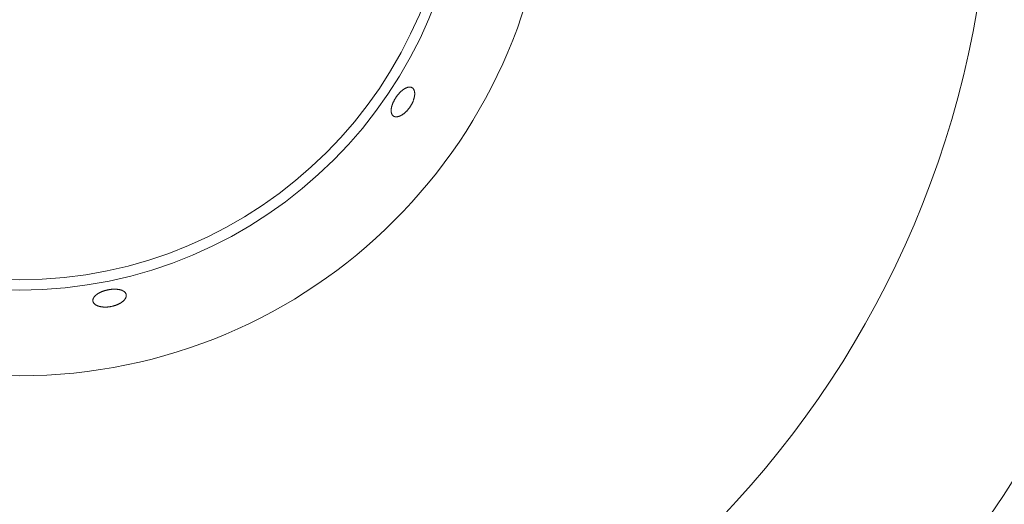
# Model space of a CAD drawing. Header units: inches. Extents: x 382808 to 408593, y -18409 to -9482.
# Tile 203 of 256: x 399362.3 to 399367.52, y -12629 to -12626.43. Entities that reach past the tile are written whole.
import ezdxf

# ---------------------------------------------------------------- set-up
doc = ezdxf.new("R2010")
doc.units = ezdxf.units.IN
doc.header["$LTSCALE"] = 2
doc.header["$MEASUREMENT"] = 0
doc.layers.add('!!!LOZAMET_Nr_pióra__9', color=220, linetype='CONTINUOUS', lineweight=0)

msp = doc.modelspace()

# ---------------------------------------------------------------- linework, layer by layer
at = {"layer": '!!!LOZAMET_Nr_pióra__9', "color": 7, "linetype": 'Continuous', "lineweight": 0}
for p, q in [((399364.3499, -12626.7887), (399364.3511, -12626.7881)), ((399364.3511, -12626.7881), (399364.3523, -12626.7876)), ((399364.3523, -12626.7876), (399364.3535, -12626.787)), ((399364.3535, -12626.787), (399364.3547, -12626.7865)), ((399364.3547, -12626.7865), (399364.3559, -12626.7861)), ((399364.3559, -12626.7861), (399364.3571, -12626.7856)), ((399364.3571, -12626.7856), (399364.3583, -12626.7852)), ((399364.3583, -12626.7852), (399364.3595, -12626.7848)), ((399364.3595, -12626.7848), (399364.3607, -12626.7845)), ((399364.3607, -12626.7845), (399364.3619, -12626.7842)), ((399364.3619, -12626.7842), (399364.363, -12626.7839)), ((399364.363, -12626.7839), (399364.3642, -12626.7837)), ((399364.3642, -12626.7837), (399364.3653, -12626.7835)), ((399364.3653, -12626.7835), (399364.3664, -12626.7833)), ((399364.3664, -12626.7833), (399364.3676, -12626.7831)), ((399364.3676, -12626.7831), (399364.3687, -12626.7831)), ((399364.3687, -12626.7831), (399364.3697, -12626.783)), ((399364.3697, -12626.783), (399364.3708, -12626.783)), ((399364.3708, -12626.783), (399364.3719, -12626.783)), ((399364.3719, -12626.783), (399364.3729, -12626.783)), ((399364.3729, -12626.783), (399364.3739, -12626.7831)), ((399364.3739, -12626.7831), (399364.3749, -12626.7832)), ((399364.3749, -12626.7832), (399364.3769, -12626.7835)), ((399364.3769, -12626.7835), (399364.3787, -12626.784)), ((399364.3787, -12626.784), (399364.3805, -12626.7845)), ((399364.3805, -12626.7845), (399364.3822, -12626.7852)), ((399364.3822, -12626.7852), (399364.3838, -12626.7861)), ((399364.3853, -12626.7869), (399364.3861, -12626.7875)), ((399364.3861, -12626.7875), (399364.3869, -12626.7881)), ((399364.3869, -12626.7881), (399364.3877, -12626.7888)), ((399364.2965, -12626.8412), (399364.2975, -12626.8397)), ((399364.2975, -12626.8397), (399364.2984, -12626.8382)), ((399364.2984, -12626.8382), (399364.2994, -12626.8367)), ((399364.2994, -12626.8367), (399364.3004, -12626.8352)), ((399364.3004, -12626.8352), (399364.3015, -12626.8337)), ((399364.3015, -12626.8337), (399364.3025, -12626.8323)), ((399364.3025, -12626.8323), (399364.3036, -12626.8308)), ((399364.3036, -12626.8308), (399364.3047, -12626.8293)), ((399364.3047, -12626.8293), (399364.3058, -12626.8279)), ((399364.3058, -12626.8279), (399364.3069, -12626.8264)), ((399364.3069, -12626.8264), (399364.308, -12626.825)), ((399364.308, -12626.825), (399364.3092, -12626.8236)), ((399364.3092, -12626.8236), (399364.3103, -12626.8221)), ((399364.3103, -12626.8221), (399364.3115, -12626.8207)), ((399364.3115, -12626.8207), (399364.3127, -12626.8193)), ((399364.3127, -12626.8193), (399364.3139, -12626.818)), ((399364.3139, -12626.818), (399364.3151, -12626.8166)), ((399364.3151, -12626.8166), (399364.3163, -12626.8153)), ((399364.3163, -12626.8153), (399364.3175, -12626.8139)), ((399364.3175, -12626.8139), (399364.3188, -12626.8126)), ((399364.3188, -12626.8126), (399364.32, -12626.8114)), ((399364.32, -12626.8114), (399364.3213, -12626.8101)), ((399364.3213, -12626.8101), (399364.3225, -12626.8089)), ((399364.3225, -12626.8089), (399364.3238, -12626.8077)), ((399364.3238, -12626.8077), (399364.3251, -12626.8065)), ((399364.3251, -12626.8065), (399364.3263, -12626.8053)), ((399364.3263, -12626.8053), (399364.3276, -12626.8042)), ((399364.3276, -12626.8042), (399364.3289, -12626.8031)), ((399364.3289, -12626.8031), (399364.3301, -12626.802)), ((399364.3301, -12626.802), (399364.3314, -12626.8009)), ((399364.3314, -12626.8009), (399364.3327, -12626.7999)), ((399364.3327, -12626.7999), (399364.3339, -12626.7989)), ((399364.3339, -12626.7989), (399364.3352, -12626.7979)), ((399364.3352, -12626.7979), (399364.3365, -12626.797)), ((399364.3365, -12626.797), (399364.3377, -12626.7961)), ((399364.3377, -12626.7961), (399364.339, -12626.7952)), ((399364.339, -12626.7952), (399364.3402, -12626.7944)), ((399364.3402, -12626.7944), (399364.3414, -12626.7936)), ((399364.3414, -12626.7936), (399364.3426, -12626.7928)), ((399364.3426, -12626.7928), (399364.3439, -12626.792)), ((399364.3439, -12626.792), (399364.3451, -12626.7913)), ((399364.3451, -12626.7913), (399364.3463, -12626.7906)), ((399364.3463, -12626.7906), (399364.3475, -12626.79)), ((399364.3475, -12626.79), (399364.3487, -12626.7893)), ((399364.3487, -12626.7893), (399364.3499, -12626.7887)), ((399364.3877, -12626.7888), (399364.3884, -12626.7895)), ((399364.3884, -12626.7895), (399364.3892, -12626.7903)), ((399364.3892, -12626.7903), (399364.3899, -12626.7911)), ((399364.3899, -12626.7911), (399364.3906, -12626.7919)), ((399364.3906, -12626.7919), (399364.3913, -12626.7928)), ((399364.3913, -12626.7928), (399364.3919, -12626.7937)), ((399364.3919, -12626.7937), (399364.3925, -12626.7946)), ((399364.3925, -12626.7946), (399364.3931, -12626.7956)), ((399364.3931, -12626.7956), (399364.3937, -12626.7966)), ((399364.3937, -12626.7966), (399364.3942, -12626.7977)), ((399364.3942, -12626.7977), (399364.3947, -12626.7988)), ((399364.3947, -12626.7988), (399364.3951, -12626.8)), ((399364.3952, -12626.8404), (399364.3947, -12626.8422)), ((399364.3951, -12626.8), (399364.3956, -12626.8011)), ((399364.3956, -12626.8386), (399364.3952, -12626.8404)), ((399364.3956, -12626.8011), (399364.396, -12626.8023)), ((399364.396, -12626.8369), (399364.3956, -12626.8386)), ((399364.396, -12626.8023), (399364.3963, -12626.8036)), ((399364.3963, -12626.8351), (399364.396, -12626.8369)), ((399364.3963, -12626.8036), (399364.3967, -12626.8049)), ((399364.3967, -12626.8334), (399364.3963, -12626.8351)), ((399364.3967, -12626.8049), (399364.3969, -12626.8062)), ((399364.3969, -12626.8318), (399364.3967, -12626.8334)), ((399364.3969, -12626.8062), (399364.3972, -12626.8075)), ((399364.3972, -12626.8301), (399364.3969, -12626.8318)), ((399364.3972, -12626.8075), (399364.3974, -12626.8089)), ((399364.3974, -12626.8285), (399364.3972, -12626.8301)), ((399364.3974, -12626.8089), (399364.3976, -12626.8103)), ((399364.3976, -12626.8269), (399364.3974, -12626.8285)), ((399364.3976, -12626.8103), (399364.3978, -12626.8117)), ((399364.3978, -12626.8253), (399364.3976, -12626.8269)), ((399364.3978, -12626.8117), (399364.3979, -12626.8131)), ((399364.3979, -12626.8237), (399364.3978, -12626.8253)), ((399364.3979, -12626.8131), (399364.398, -12626.8146)), ((399364.398, -12626.8222), (399364.3979, -12626.8237)), ((399364.398, -12626.8146), (399364.3981, -12626.8161)), ((399364.3981, -12626.8206), (399364.398, -12626.8222)), ((399364.3981, -12626.8161), (399364.3981, -12626.8176)), ((399364.3981, -12626.8176), (399364.3981, -12626.8191)), ((399364.3981, -12626.8191), (399364.3981, -12626.8206)), ((399364.2746, -12626.8935), (399364.2749, -12626.892)), ((399364.2749, -12626.892), (399364.2752, -12626.8906)), ((399364.2752, -12626.8906), (399364.2755, -12626.8891)), ((399364.2755, -12626.8891), (399364.2759, -12626.8876)), ((399364.2759, -12626.8876), (399364.2763, -12626.8861)), ((399364.2763, -12626.8861), (399364.2767, -12626.8845)), ((399364.2767, -12626.8845), (399364.2771, -12626.883)), ((399364.2771, -12626.883), (399364.2776, -12626.8814)), ((399364.2776, -12626.8814), (399364.2781, -12626.8798)), ((399364.2781, -12626.8798), (399364.2786, -12626.8782)), ((399364.2786, -12626.8782), (399364.2791, -12626.8766)), ((399364.2791, -12626.8766), (399364.2797, -12626.875)), ((399364.2797, -12626.875), (399364.2803, -12626.8734)), ((399364.2803, -12626.8734), (399364.2809, -12626.8718)), ((399364.2809, -12626.8718), (399364.2815, -12626.8701)), ((399364.2815, -12626.8701), (399364.2822, -12626.8685)), ((399364.2822, -12626.8685), (399364.2829, -12626.8669)), ((399364.2829, -12626.8669), (399364.2836, -12626.8652)), ((399364.2836, -12626.8652), (399364.2843, -12626.8636)), ((399364.2843, -12626.8636), (399364.2851, -12626.8619)), ((399364.2851, -12626.8619), (399364.2859, -12626.8603)), ((399364.2859, -12626.8603), (399364.2867, -12626.8587)), ((399364.2867, -12626.8587), (399364.2875, -12626.857)), ((399364.2875, -12626.857), (399364.2883, -12626.8554)), ((399364.2883, -12626.8554), (399364.2892, -12626.8538)), ((399364.2892, -12626.8538), (399364.29, -12626.8522)), ((399364.29, -12626.8522), (399364.2909, -12626.8506)), ((399364.2909, -12626.8506), (399364.2918, -12626.849)), ((399364.2918, -12626.849), (399364.2927, -12626.8474)), ((399364.2927, -12626.8474), (399364.2936, -12626.8458)), ((399364.2936, -12626.8458), (399364.2946, -12626.8442)), ((399364.2946, -12626.8442), (399364.2955, -12626.8427)), ((399364.2955, -12626.8427), (399364.2965, -12626.8412)), ((399364.3703, -12626.8924), (399364.3691, -12626.8941)), ((399364.3715, -12626.8908), (399364.3703, -12626.8924)), ((399364.3726, -12626.8891), (399364.3715, -12626.8908)), ((399364.3737, -12626.8875), (399364.3726, -12626.8891)), ((399364.3748, -12626.8858), (399364.3737, -12626.8875)), ((399364.3759, -12626.8841), (399364.3748, -12626.8858)), ((399364.377, -12626.8824), (399364.3759, -12626.8841)), ((399364.3781, -12626.8806), (399364.377, -12626.8824)), ((399364.3791, -12626.8789), (399364.3781, -12626.8806)), ((399364.3801, -12626.8771), (399364.3791, -12626.8789)), ((399364.3811, -12626.8753), (399364.3801, -12626.8771)), ((399364.3821, -12626.8735), (399364.3811, -12626.8753)), ((399364.3831, -12626.8717), (399364.3821, -12626.8735)), ((399364.384, -12626.8698), (399364.3831, -12626.8717)), ((399364.3849, -12626.868), (399364.384, -12626.8698)), ((399364.3858, -12626.8661), (399364.3849, -12626.868)), ((399364.3867, -12626.8643), (399364.3858, -12626.8661)), ((399364.3875, -12626.8624), (399364.3867, -12626.8643)), ((399364.3883, -12626.8606), (399364.3875, -12626.8624)), ((399364.3891, -12626.8587), (399364.3883, -12626.8606)), ((399364.3899, -12626.8568), (399364.3891, -12626.8587)), ((399364.3906, -12626.855), (399364.3899, -12626.8568)), ((399364.3913, -12626.8531), (399364.3906, -12626.855)), ((399364.3919, -12626.8513), (399364.3913, -12626.8531)), ((399364.3925, -12626.8494), (399364.3919, -12626.8513)), ((399364.3931, -12626.8476), (399364.3925, -12626.8494)), ((399364.3937, -12626.8458), (399364.3931, -12626.8476)), ((399364.3942, -12626.844), (399364.3937, -12626.8458)), ((399364.3947, -12626.8422), (399364.3942, -12626.844)), ((399364.2732, -12626.9058), (399364.2733, -12626.9045)), ((399364.2732, -12626.9072), (399364.2732, -12626.9058)), ((399364.2732, -12626.9085), (399364.2732, -12626.9072)), ((399364.2732, -12626.9098), (399364.2732, -12626.9085)), ((399364.2733, -12626.911), (399364.2732, -12626.9098)), ((399364.2733, -12626.9045), (399364.2734, -12626.9032)), ((399364.2734, -12626.9123), (399364.2733, -12626.911)), ((399364.2734, -12626.9032), (399364.2735, -12626.9018)), ((399364.2735, -12626.9135), (399364.2734, -12626.9123)), ((399364.2735, -12626.9018), (399364.2736, -12626.9004)), ((399364.2736, -12626.9148), (399364.2735, -12626.9135)), ((399364.2736, -12626.9004), (399364.2738, -12626.8991)), ((399364.2738, -12626.916), (399364.2736, -12626.9148)), ((399364.2738, -12626.8991), (399364.2739, -12626.8977)), ((399364.2739, -12626.9171), (399364.2738, -12626.916)), ((399364.2739, -12626.8977), (399364.2741, -12626.8963)), ((399364.2742, -12626.9183), (399364.2739, -12626.9171)), ((399364.2741, -12626.8963), (399364.2744, -12626.8949)), ((399364.2744, -12626.9194), (399364.2742, -12626.9183)), ((399364.2744, -12626.8949), (399364.2746, -12626.8935)), ((399364.2747, -12626.9205), (399364.2744, -12626.9194)), ((399364.275, -12626.9216), (399364.2747, -12626.9205)), ((399364.2753, -12626.9227), (399364.275, -12626.9216)), ((399364.2756, -12626.9237), (399364.2753, -12626.9227)), ((399364.276, -12626.9247), (399364.2756, -12626.9237)), ((399364.2764, -12626.9257), (399364.276, -12626.9247)), ((399364.2769, -12626.9266), (399364.2764, -12626.9257)), ((399364.2773, -12626.9275), (399364.2769, -12626.9266)), ((399364.2778, -12626.9284), (399364.2773, -12626.9275)), ((399364.2789, -12626.9301), (399364.2778, -12626.9284)), ((399364.28, -12626.9317), (399364.2789, -12626.9301)), ((399364.2812, -12626.9331), (399364.28, -12626.9317)), ((399364.2825, -12626.9344), (399364.2812, -12626.9331)), ((399364.2838, -12626.9356), (399364.2825, -12626.9344)), ((399364.2853, -12626.9366), (399364.2838, -12626.9356)), ((399364.2861, -12626.9372), (399364.2853, -12626.9366)), ((399364.287, -12626.9377), (399364.2861, -12626.9372)), ((399364.2879, -12626.9381), (399364.287, -12626.9377)), ((399364.2889, -12626.9386), (399364.2879, -12626.9381)), ((399364.2899, -12626.939), (399364.2889, -12626.9386)), ((399364.2909, -12626.9393), (399364.2899, -12626.939)), ((399364.2919, -12626.9396), (399364.2909, -12626.9393)), ((399364.293, -12626.9399), (399364.2919, -12626.9396)), ((399364.2941, -12626.9402), (399364.293, -12626.9399)), ((399364.2952, -12626.9404), (399364.2941, -12626.9402)), ((399364.2963, -12626.9405), (399364.2952, -12626.9404)), ((399364.2975, -12626.9406), (399364.2963, -12626.9405)), ((399364.2987, -12626.9407), (399364.2975, -12626.9406)), ((399364.2999, -12626.9407), (399364.2987, -12626.9407)), ((399364.3011, -12626.9407), (399364.2999, -12626.9407)), ((399364.3023, -12626.9407), (399364.3011, -12626.9407)), ((399364.3036, -12626.9406), (399364.3023, -12626.9407)), ((399364.3049, -12626.9404), (399364.3036, -12626.9406)), ((399364.3062, -12626.9403), (399364.3049, -12626.9404)), ((399364.3075, -12626.94), (399364.3062, -12626.9403)), ((399364.3089, -12626.9397), (399364.3075, -12626.94)), ((399364.3102, -12626.9394), (399364.3089, -12626.9397)), ((399364.3116, -12626.9391), (399364.3102, -12626.9394)), ((399364.313, -12626.9387), (399364.3116, -12626.9391)), ((399364.3143, -12626.9382), (399364.313, -12626.9387)), ((399364.3157, -12626.9378), (399364.3143, -12626.9382)), ((399364.3171, -12626.9373), (399364.3157, -12626.9378)), ((399364.3185, -12626.9367), (399364.3171, -12626.9373)), ((399364.3199, -12626.9361), (399364.3185, -12626.9367)), ((399364.3213, -12626.9355), (399364.3199, -12626.9361)), ((399364.3227, -12626.9349), (399364.3213, -12626.9355)), ((399364.3241, -12626.9342), (399364.3227, -12626.9349)), ((399364.3255, -12626.9335), (399364.3241, -12626.9342)), ((399364.3269, -12626.9327), (399364.3255, -12626.9335)), ((399364.3283, -12626.9319), (399364.3269, -12626.9327)), ((399364.3297, -12626.9311), (399364.3283, -12626.9319)), ((399364.3312, -12626.9302), (399364.3297, -12626.9311)), ((399364.3326, -12626.9293), (399364.3312, -12626.9302)), ((399364.3341, -12626.9284), (399364.3326, -12626.9293)), ((399364.3355, -12626.9274), (399364.3341, -12626.9284)), ((399364.337, -12626.9263), (399364.3355, -12626.9274)), ((399364.3385, -12626.9253), (399364.337, -12626.9263)), ((399364.3399, -12626.9242), (399364.3385, -12626.9253)), ((399364.3414, -12626.923), (399364.3399, -12626.9242)), ((399364.3429, -12626.9218), (399364.3414, -12626.923)), ((399364.3443, -12626.9206), (399364.3429, -12626.9218)), ((399364.3458, -12626.9194), (399364.3443, -12626.9206)), ((399364.3473, -12626.9181), (399364.3458, -12626.9194)), ((399364.3487, -12626.9168), (399364.3473, -12626.9181)), ((399364.3502, -12626.9155), (399364.3487, -12626.9168)), ((399364.3516, -12626.9141), (399364.3502, -12626.9155)), ((399364.3531, -12626.9127), (399364.3516, -12626.9141)), ((399364.3545, -12626.9112), (399364.3531, -12626.9127)), ((399364.3559, -12626.9098), (399364.3545, -12626.9112)), ((399364.3573, -12626.9083), (399364.3559, -12626.9098)), ((399364.3587, -12626.9068), (399364.3573, -12626.9083)), ((399364.3601, -12626.9052), (399364.3587, -12626.9068)), ((399364.3614, -12626.9037), (399364.3601, -12626.9052)), ((399364.3627, -12626.9021), (399364.3614, -12626.9037)), ((399364.364, -12626.9005), (399364.3627, -12626.9021)), ((399364.3653, -12626.8989), (399364.364, -12626.9005)), ((399364.3666, -12626.8973), (399364.3653, -12626.8989)), ((399364.3679, -12626.8957), (399364.3666, -12626.8973)), ((399364.3691, -12626.8941), (399364.3679, -12626.8957)), ((399362.7081, -12627.8855), (399362.7092, -12627.8846)), ((399362.7092, -12627.8846), (399362.7103, -12627.8838)), ((399362.7103, -12627.8838), (399362.7114, -12627.8829)), ((399362.7114, -12627.8829), (399362.7125, -12627.8821)), ((399362.7125, -12627.8821), (399362.7136, -12627.8812)), ((399362.7136, -12627.8812), (399362.7148, -12627.8804)), ((399362.7148, -12627.8804), (399362.716, -12627.8796)), ((399362.716, -12627.8796), (399362.7173, -12627.8788)), ((399362.7173, -12627.8788), (399362.7186, -12627.878)), ((399362.7186, -12627.878), (399362.7199, -12627.8772)), ((399362.7199, -12627.8772), (399362.7213, -12627.8764)), ((399362.7213, -12627.8764), (399362.7226, -12627.8756)), ((399362.7226, -12627.8756), (399362.724, -12627.8748)), ((399362.724, -12627.8748), (399362.7255, -12627.874)), ((399362.7255, -12627.874), (399362.7269, -12627.8732)), ((399362.7269, -12627.8732), (399362.7284, -12627.8725)), ((399362.7284, -12627.8725), (399362.7299, -12627.8717)), ((399362.7299, -12627.8717), (399362.7315, -12627.871)), ((399362.7315, -12627.871), (399362.733, -12627.8702)), ((399362.733, -12627.8702), (399362.7346, -12627.8695)), ((399362.7346, -12627.8695), (399362.7362, -12627.8688)), ((399362.7362, -12627.8688), (399362.7378, -12627.8681)), ((399362.7378, -12627.8681), (399362.7395, -12627.8675)), ((399362.7395, -12627.8675), (399362.7411, -12627.8668)), ((399362.7411, -12627.8668), (399362.7428, -12627.8662)), ((399362.7428, -12627.8662), (399362.7445, -12627.8655)), ((399362.7445, -12627.8655), (399362.7462, -12627.8649)), ((399362.7462, -12627.8649), (399362.7479, -12627.8643)), ((399362.7479, -12627.8643), (399362.7497, -12627.8637)), ((399362.7497, -12627.8637), (399362.7514, -12627.8632)), ((399362.7514, -12627.8632), (399362.7532, -12627.8626)), ((399362.7532, -12627.8626), (399362.7549, -12627.8621)), ((399362.7549, -12627.8621), (399362.7567, -12627.8616)), ((399362.7567, -12627.8616), (399362.7584, -12627.8611)), ((399362.7584, -12627.8611), (399362.7602, -12627.8606)), ((399362.7602, -12627.8606), (399362.762, -12627.8602)), ((399362.762, -12627.8602), (399362.7637, -12627.8597)), ((399362.7637, -12627.8597), (399362.7655, -12627.8593)), ((399362.7655, -12627.8593), (399362.7673, -12627.8589)), ((399362.7673, -12627.8589), (399362.769, -12627.8585)), ((399362.769, -12627.8585), (399362.7708, -12627.8582)), ((399362.7708, -12627.8582), (399362.7725, -12627.8578)), ((399362.7725, -12627.8578), (399362.7743, -12627.8575)), ((399362.7743, -12627.8575), (399362.776, -12627.8572)), ((399362.776, -12627.8572), (399362.7778, -12627.8569)), ((399362.7778, -12627.8569), (399362.7796, -12627.8566)), ((399362.7796, -12627.8566), (399362.7814, -12627.8563)), ((399362.7814, -12627.8563), (399362.7832, -12627.8561)), ((399362.7832, -12627.8561), (399362.785, -12627.8558)), ((399362.785, -12627.8558), (399362.7869, -12627.8556)), ((399362.7869, -12627.8556), (399362.7887, -12627.8554)), ((399362.7887, -12627.8554), (399362.7905, -12627.8552)), ((399362.7905, -12627.8552), (399362.7923, -12627.8551)), ((399362.7923, -12627.8551), (399362.7941, -12627.8549)), ((399362.7941, -12627.8549), (399362.796, -12627.8548)), ((399362.796, -12627.8548), (399362.7978, -12627.8547)), ((399362.7978, -12627.8547), (399362.7996, -12627.8546)), ((399362.7996, -12627.8546), (399362.8014, -12627.8545)), ((399362.8014, -12627.8545), (399362.8032, -12627.8545)), ((399362.8032, -12627.8545), (399362.805, -12627.8545)), ((399362.805, -12627.8545), (399362.8068, -12627.8544)), ((399362.8068, -12627.8544), (399362.8085, -12627.8545)), ((399362.8085, -12627.8545), (399362.8103, -12627.8545)), ((399362.8103, -12627.8545), (399362.812, -12627.8546)), ((399362.812, -12627.8546), (399362.8137, -12627.8546)), ((399362.8137, -12627.8546), (399362.8154, -12627.8547)), ((399362.8154, -12627.8547), (399362.8171, -12627.8548)), ((399362.8171, -12627.8548), (399362.8188, -12627.855)), ((399362.8188, -12627.855), (399362.8204, -12627.8551)), ((399362.8204, -12627.8551), (399362.822, -12627.8553)), ((399362.822, -12627.8553), (399362.8236, -12627.8555)), ((399362.8236, -12627.8555), (399362.8252, -12627.8557)), ((399362.8252, -12627.8557), (399362.8268, -12627.8559)), ((399362.8268, -12627.8559), (399362.8283, -12627.8562)), ((399362.8283, -12627.8562), (399362.8298, -12627.8564)), ((399362.8298, -12627.8564), (399362.8313, -12627.8567)), ((399362.8313, -12627.8567), (399362.8327, -12627.857)), ((399362.8327, -12627.857), (399362.8341, -12627.8573)), ((399362.8341, -12627.8573), (399362.8355, -12627.8576)), ((399362.8355, -12627.8576), (399362.8369, -12627.858)), ((399362.8369, -12627.858), (399362.8382, -12627.8584)), ((399362.8382, -12627.8584), (399362.8395, -12627.8587)), ((399362.8395, -12627.8587), (399362.8408, -12627.8591)), ((399362.8408, -12627.8591), (399362.8421, -12627.8596)), ((399362.8421, -12627.8596), (399362.8434, -12627.86)), ((399362.8434, -12627.86), (399362.8446, -12627.8605)), ((399362.8446, -12627.8605), (399362.8459, -12627.8609)), ((399362.8459, -12627.8609), (399362.8471, -12627.8614)), ((399362.8471, -12627.8614), (399362.8483, -12627.862)), ((399362.8483, -12627.862), (399362.8494, -12627.8625)), ((399362.8494, -12627.8625), (399362.8506, -12627.8631)), ((399362.8506, -12627.8631), (399362.8517, -12627.8636)), ((399362.8517, -12627.8636), (399362.8527, -12627.8642)), ((399362.8527, -12627.8642), (399362.8538, -12627.8648)), ((399362.8538, -12627.8648), (399362.8548, -12627.8655)), ((399362.8548, -12627.8655), (399362.8558, -12627.8661)), ((399362.8558, -12627.8661), (399362.8567, -12627.8668)), ((399362.8567, -12627.8668), (399362.8577, -12627.8674)), ((399362.8577, -12627.8674), (399362.8585, -12627.8681)), ((399362.8585, -12627.8681), (399362.8594, -12627.8688)), ((399362.8594, -12627.8688), (399362.8602, -12627.8695)), ((399362.8602, -12627.8695), (399362.861, -12627.8703)), ((399362.861, -12627.8703), (399362.8617, -12627.871)), ((399362.8617, -12627.871), (399362.8624, -12627.8718)), ((399362.8624, -12627.8718), (399362.8631, -12627.8726)), ((399362.8631, -12627.8726), (399362.8637, -12627.8734)), ((399362.8637, -12627.8734), (399362.8649, -12627.875)), ((399362.8649, -12627.875), (399362.8659, -12627.8766)), ((399362.8659, -12627.8766), (399362.8667, -12627.8783)), ((399362.8667, -12627.8783), (399362.8674, -12627.88)), ((399362.8674, -12627.88), (399362.868, -12627.8817)), ((399362.8684, -12627.8833), (399362.8686, -12627.8843)), ((399362.8686, -12627.8843), (399362.8687, -12627.8853)), ((399362.6914, -12627.9149), (399362.6915, -12627.9131)), ((399362.6916, -12627.9167), (399362.6914, -12627.9149)), ((399362.6915, -12627.9131), (399362.6916, -12627.9112)), ((399362.6916, -12627.9112), (399362.6919, -12627.9093)), ((399362.6919, -12627.9185), (399362.6916, -12627.9167)), ((399362.6919, -12627.9093), (399362.6924, -12627.9074)), ((399362.6921, -12627.9195), (399362.6919, -12627.9185)), ((399362.6923, -12627.9204), (399362.6921, -12627.9195)), ((399362.6927, -12627.9214), (399362.6923, -12627.9204)), ((399362.6924, -12627.9074), (399362.6927, -12627.9064)), ((399362.6927, -12627.9064), (399362.693, -12627.9054)), ((399362.693, -12627.9224), (399362.6927, -12627.9214)), ((399362.693, -12627.9054), (399362.6933, -12627.9045)), ((399362.6934, -12627.9234), (399362.693, -12627.9224)), ((399362.6933, -12627.9045), (399362.6937, -12627.9035)), ((399362.6939, -12627.9243), (399362.6934, -12627.9234)), ((399362.6937, -12627.9035), (399362.6942, -12627.9025)), ((399362.6944, -12627.9253), (399362.6939, -12627.9243)), ((399362.6942, -12627.9025), (399362.6946, -12627.9015)), ((399362.695, -12627.9262), (399362.6944, -12627.9253)), ((399362.6946, -12627.9015), (399362.6952, -12627.9006)), ((399362.6956, -12627.9272), (399362.695, -12627.9262)), ((399362.6952, -12627.9006), (399362.6957, -12627.8996)), ((399362.6962, -12627.9281), (399362.6956, -12627.9272)), ((399362.6957, -12627.8996), (399362.6963, -12627.8986)), ((399362.6969, -12627.929), (399362.6962, -12627.9281)), ((399362.6963, -12627.8986), (399362.6969, -12627.8976)), ((399362.6969, -12627.8976), (399362.6976, -12627.8967)), ((399362.6976, -12627.9299), (399362.6969, -12627.929)), ((399362.6976, -12627.8967), (399362.6983, -12627.8957)), ((399362.6984, -12627.9308), (399362.6976, -12627.9299)), ((399362.6983, -12627.8957), (399362.699, -12627.8947)), ((399362.6992, -12627.9317), (399362.6984, -12627.9308)), ((399362.699, -12627.8947), (399362.6998, -12627.8938)), ((399362.7001, -12627.9326), (399362.6992, -12627.9317)), ((399362.6998, -12627.8938), (399362.7006, -12627.8928)), ((399362.701, -12627.9334), (399362.7001, -12627.9326)), ((399362.7006, -12627.8928), (399362.7015, -12627.8919)), ((399362.702, -12627.9342), (399362.701, -12627.9334)), ((399362.7015, -12627.8919), (399362.7023, -12627.8909)), ((399362.703, -12627.935), (399362.702, -12627.9342)), ((399362.7023, -12627.8909), (399362.7032, -12627.89)), ((399362.7041, -12627.9358), (399362.703, -12627.935)), ((399362.7032, -12627.89), (399362.7042, -12627.8891)), ((399362.7052, -12627.9366), (399362.7041, -12627.9358)), ((399362.7042, -12627.8891), (399362.7051, -12627.8882)), ((399362.7051, -12627.8882), (399362.7061, -12627.8873)), ((399362.7063, -12627.9374), (399362.7052, -12627.9366)), ((399362.7061, -12627.8873), (399362.7071, -12627.8864)), ((399362.7071, -12627.8864), (399362.7081, -12627.8855)), ((399362.8204, -12627.9368), (399362.8185, -12627.9376)), ((399362.8222, -12627.936), (399362.8204, -12627.9368)), ((399362.8241, -12627.9352), (399362.8222, -12627.936)), ((399362.8258, -12627.9344), (399362.8241, -12627.9352)), ((399362.8276, -12627.9335), (399362.8258, -12627.9344)), ((399362.8294, -12627.9327), (399362.8276, -12627.9335)), ((399362.8311, -12627.9318), (399362.8294, -12627.9327)), ((399362.8328, -12627.9309), (399362.8311, -12627.9318)), ((399362.8344, -12627.93), (399362.8328, -12627.9309)), ((399362.836, -12627.929), (399362.8344, -12627.93)), ((399362.8376, -12627.9281), (399362.836, -12627.929)), ((399362.8392, -12627.9272), (399362.8376, -12627.9281)), ((399362.8407, -12627.9262), (399362.8392, -12627.9272)), ((399362.8421, -12627.9252), (399362.8407, -12627.9262)), ((399362.8436, -12627.9243), (399362.8421, -12627.9252)), ((399362.845, -12627.9233), (399362.8436, -12627.9243)), ((399362.8463, -12627.9223), (399362.845, -12627.9233)), ((399362.8476, -12627.9213), (399362.8463, -12627.9223)), ((399362.8489, -12627.9203), (399362.8476, -12627.9213)), ((399362.8501, -12627.9193), (399362.8489, -12627.9203)), ((399362.8513, -12627.9183), (399362.8501, -12627.9193)), ((399362.8525, -12627.9173), (399362.8513, -12627.9183)), ((399362.8536, -12627.9162), (399362.8525, -12627.9173)), ((399362.8547, -12627.9151), (399362.8536, -12627.9162)), ((399362.8558, -12627.9141), (399362.8547, -12627.9151)), ((399362.8568, -12627.913), (399362.8558, -12627.9141)), ((399362.8578, -12627.9119), (399362.8568, -12627.913)), ((399362.8588, -12627.9108), (399362.8578, -12627.9119)), ((399362.8597, -12627.9097), (399362.8588, -12627.9108)), ((399362.8606, -12627.9086), (399362.8597, -12627.9097)), ((399362.8615, -12627.9074), (399362.8606, -12627.9086)), ((399362.8623, -12627.9063), (399362.8615, -12627.9074)), ((399362.863, -12627.9052), (399362.8623, -12627.9063)), ((399362.8638, -12627.9041), (399362.863, -12627.9052)), ((399362.8644, -12627.9029), (399362.8638, -12627.9041)), ((399362.8651, -12627.9018), (399362.8644, -12627.9029)), ((399362.8656, -12627.9006), (399362.8651, -12627.9018)), ((399362.8662, -12627.8995), (399362.8656, -12627.9006)), ((399362.8666, -12627.8984), (399362.8662, -12627.8995)), ((399362.8671, -12627.8972), (399362.8666, -12627.8984)), ((399362.8675, -12627.8961), (399362.8671, -12627.8972)), ((399362.8678, -12627.895), (399362.8675, -12627.8961)), ((399362.8681, -12627.8939), (399362.8678, -12627.895)), ((399362.8683, -12627.8928), (399362.8681, -12627.8939)), ((399362.8685, -12627.8917), (399362.8683, -12627.8928)), ((399362.8687, -12627.8906), (399362.8685, -12627.8917)), ((399362.8687, -12627.8853), (399362.8688, -12627.8864)), ((399362.8688, -12627.8895), (399362.8687, -12627.8906)), ((399362.8688, -12627.8864), (399362.8688, -12627.8874)), ((399362.8688, -12627.8874), (399362.8688, -12627.8885)), ((399362.8688, -12627.8885), (399362.8688, -12627.8895)), ((399362.7075, -12627.9381), (399362.7063, -12627.9374)), ((399362.7087, -12627.9388), (399362.7075, -12627.9381)), ((399362.71, -12627.9395), (399362.7087, -12627.9388)), ((399362.7113, -12627.9402), (399362.71, -12627.9395)), ((399362.7126, -12627.9408), (399362.7113, -12627.9402)), ((399362.7139, -12627.9414), (399362.7126, -12627.9408)), ((399362.7153, -12627.942), (399362.7139, -12627.9414)), ((399362.7167, -12627.9426), (399362.7153, -12627.942)), ((399362.7181, -12627.9432), (399362.7167, -12627.9426)), ((399362.7196, -12627.9437), (399362.7181, -12627.9432)), ((399362.721, -12627.9442), (399362.7196, -12627.9437)), ((399362.7225, -12627.9447), (399362.721, -12627.9442)), ((399362.7241, -12627.9451), (399362.7225, -12627.9447)), ((399362.7256, -12627.9456), (399362.7241, -12627.9451)), ((399362.7272, -12627.946), (399362.7256, -12627.9456)), ((399362.7288, -12627.9464), (399362.7272, -12627.946)), ((399362.7305, -12627.9468), (399362.7288, -12627.9464)), ((399362.7322, -12627.9471), (399362.7305, -12627.9468)), ((399362.7339, -12627.9474), (399362.7322, -12627.9471)), ((399362.7357, -12627.9478), (399362.7339, -12627.9474)), ((399362.7375, -12627.948), (399362.7357, -12627.9478)), ((399362.7393, -12627.9483), (399362.7375, -12627.948)), ((399362.7411, -12627.9485), (399362.7393, -12627.9483)), ((399362.743, -12627.9487), (399362.7411, -12627.9485)), ((399362.7449, -12627.9489), (399362.743, -12627.9487)), ((399362.7468, -12627.9491), (399362.7449, -12627.9489)), ((399362.7488, -12627.9492), (399362.7468, -12627.9491)), ((399362.7507, -12627.9493), (399362.7488, -12627.9492)), ((399362.7527, -12627.9494), (399362.7507, -12627.9493)), ((399362.7547, -12627.9494), (399362.7527, -12627.9494)), ((399362.7567, -12627.9495), (399362.7547, -12627.9494)), ((399362.7587, -12627.9495), (399362.7567, -12627.9495)), ((399362.7608, -12627.9494), (399362.7587, -12627.9495)), ((399362.7628, -12627.9494), (399362.7608, -12627.9494)), ((399362.7649, -12627.9493), (399362.7628, -12627.9494)), ((399362.7669, -12627.9492), (399362.7649, -12627.9493)), ((399362.769, -12627.949), (399362.7669, -12627.9492)), ((399362.771, -12627.9488), (399362.769, -12627.949)), ((399362.7731, -12627.9487), (399362.771, -12627.9488)), ((399362.7751, -12627.9484), (399362.7731, -12627.9487)), ((399362.7772, -12627.9482), (399362.7751, -12627.9484)), ((399362.7792, -12627.9479), (399362.7772, -12627.9482)), ((399362.7812, -12627.9476), (399362.7792, -12627.9479)), ((399362.7832, -12627.9473), (399362.7812, -12627.9476)), ((399362.7852, -12627.947), (399362.7832, -12627.9473)), ((399362.7872, -12627.9466), (399362.7852, -12627.947)), ((399362.7892, -12627.9463), (399362.7872, -12627.9466)), ((399362.7911, -12627.9459), (399362.7892, -12627.9463)), ((399362.7931, -12627.9454), (399362.7911, -12627.9459)), ((399362.7951, -12627.945), (399362.7931, -12627.9454)), ((399362.7971, -12627.9445), (399362.7951, -12627.945)), ((399362.799, -12627.944), (399362.7971, -12627.9445)), ((399362.801, -12627.9434), (399362.799, -12627.944)), ((399362.803, -12627.9429), (399362.801, -12627.9434)), ((399362.805, -12627.9423), (399362.803, -12627.9429)), ((399362.8069, -12627.9417), (399362.805, -12627.9423)), ((399362.8089, -12627.9411), (399362.8069, -12627.9417)), ((399362.8109, -12627.9404), (399362.8089, -12627.9411)), ((399362.8128, -12627.9397), (399362.8109, -12627.9404)), ((399362.8147, -12627.939), (399362.8128, -12627.9397)), ((399362.8166, -12627.9383), (399362.8147, -12627.939)), ((399362.8185, -12627.9376), (399362.8166, -12627.9383))]:
    msp.add_line(p, q, dxfattribs=at)
for radius in [2.8094, 2.355, 2.3]:
    msp.add_circle((399362.3034, -12625.5041), radius, dxfattribs=at)
for radius, start, end in [(5.15, 272.8496, 357.1504), (6.25, 272.84049, 351.32405)]:
    msp.add_arc((399362.3034, -12625.5041), radius, start, end, dxfattribs=at)

doc.saveas('drawing.dxf')
